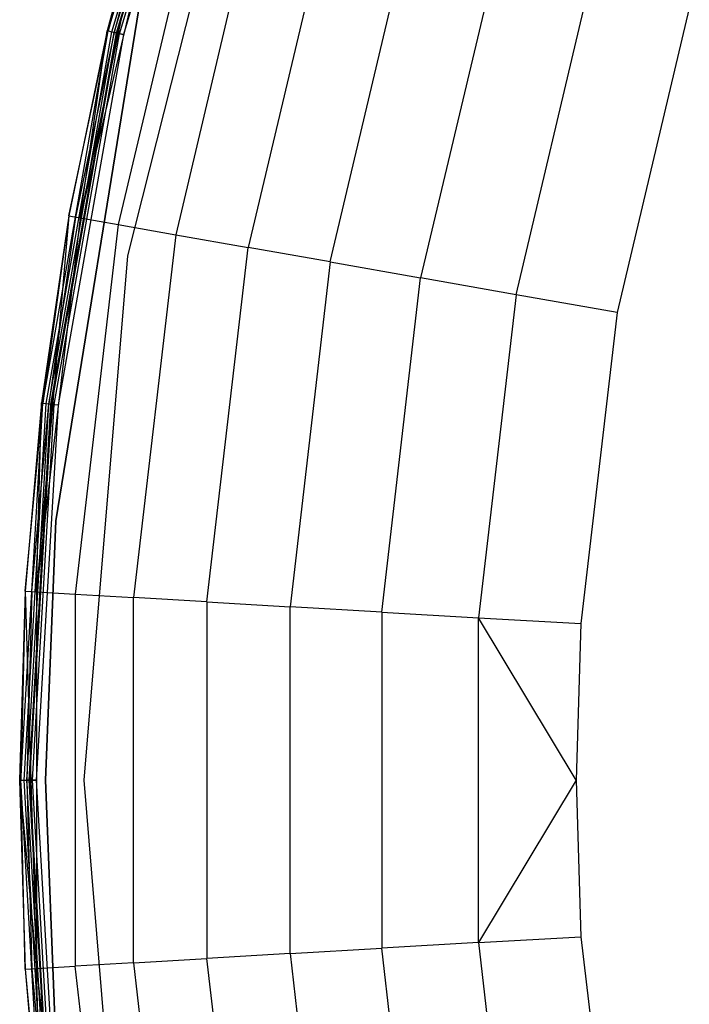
# Model space of a CAD drawing. Extents: x -38.6 to 39.4, y -37.8 to 40.2.
# Tile 10 of 49: x -38.6 to -30.6, y -1.5 to 10.3. Entities that reach past the tile are written whole.
import ezdxf

# ---------------------------------------------------------------- set-up
doc = ezdxf.new("R2010")
doc.units = 0
doc.header["$LTSCALE"] = 2.54
doc.layers.get('0').update_dxf_attribs({"color": 13, "linetype": 'CONTINUOUS'})

# ---------------------------------------------------------------- blocks, each defined once
blk = doc.blocks.new('GRUPUJ_1')
at = {"color": 0}
for p, q in [((1.064, 48.002, 0.129), (2.365, 52.346, 0.129)), ((1.064, 48.002, 0.129), (2.365, 52.346, 0.129)), ((1.106, 47.992, 0.061), (2.405, 52.331, 0.061)), ((1.106, 47.992, 0.061), (2.405, 52.331, 0.061)), ((1.137, 47.984, 0.157), (2.435, 52.32, 0.157)), ((1.137, 47.984, 0.157), (2.435, 52.32, 0.157)), ((1.162, 47.978, 0.117), (2.459, 52.311, 0.117)), ((1.162, 47.978, 0.117), (2.459, 52.311, 0.117)), ((1.17, 47.976, 0.016), (2.467, 52.309, 0.016)), ((1.17, 47.976, 0.016), (2.467, 52.309, 0.016)), ((1.2, 47.969, 0.09), (2.496, 52.298, 0.09)), ((1.2, 47.969, 0.09), (2.496, 52.298, 0.09)), ((2.54, 52.282), (1.246, 47.958)), ((2.54, 52.282), (1.246, 47.958)), ((2.54, 52.282, 0.08), (1.246, 47.958, 0.08)), ((2.54, 52.282, 0.08), (1.246, 47.958, 0.08)), ((2.844, 51.424, 0.08), (1.294, 45.302, 0.08)), ((2.844, 51.424), (1.294, 45.302)), ((2.844, 51.424), (1.294, 45.302)), ((2.844, 51.424, 0.08), (1.294, 45.302, 0.08)), ((1.639, 50.196, 0.207), (0.727, 45.759, 2.461)), ((1.639, 50.196, 0.207), (0.727, 45.759, 2.461)), ((1.77, 50.157, 2.461), (0.727, 45.759, 2.461)), ((1.77, 50.157, 2.461), (0.727, 45.759, 2.461)), ((1.639, 50.196, 0.207), (1.051, 48.005, 0.207)), ((1.639, 50.196, 0.207), (1.051, 48.005, 0.207)), ((1.639, 50.196, 0.207), (1.064, 48.002, 0.129)), ((1.639, 50.196, 0.207), (1.064, 48.002, 0.129)), ((1.715, 50.173, 0.204), (1.137, 47.984, 0.157)), ((2.215, 50.024, 5.967), (1.185, 45.678, 5.967)), ((2.215, 50.024, 5.967), (1.185, 45.678, 5.967)), ((2.887, 49.823, 8.891), (1.876, 45.556, 8.891)), ((2.887, 49.823, 8.891), (1.876, 45.556, 8.891)), ((3.734, 49.569, 11.259), (2.747, 45.402, 11.259)), ((3.734, 49.569, 11.259), (2.747, 45.402, 11.259)), ((3.732, 45.229, 13.09), (4.693, 49.282, 13.09)), ((3.732, 45.229, 13.09), (4.693, 49.282, 13.09)), ((5.749, 48.966, 14.481), (4.818, 45.037, 14.481)), ((5.749, 48.966, 14.481), (4.818, 45.037, 14.481)), ((5.966, 44.835, 15.456), (6.866, 48.631, 15.456)), ((5.966, 44.835, 15.456), (6.866, 48.631, 15.456)), ((0.434, 42.123, 0.2), (1.433, 48.27, 0.2)), ((1.433, 48.27, 0.08), (0.434, 42.123, 0.08)), ((1.433, 48.27, 0.08), (0.434, 42.123, 0.08)), ((0.434, 42.123, 0.2), (1.433, 48.27, 0.2)), ((1.433, 48.27, 0.08), (0.434, 42.123, 0.08)), ((8.046, 48.278, 16.06), (7.179, 44.621, 16.06)), ((8.046, 48.278, 16.06), (7.179, 44.621, 16.06)), ((0.277, 43.536, 0.129), (1.064, 48.002, 0.129)), ((0.277, 43.536, 0.129), (1.064, 48.002, 0.129)), ((0.319, 43.531, 0.061), (1.106, 47.992, 0.061)), ((0.319, 43.531, 0.061), (1.106, 47.992, 0.061)), ((1.051, 48.005, 0.207), (0.593, 45.782, 0.207)), ((1.051, 48.005, 0.207), (0.593, 45.782, 0.207)), ((0.593, 45.782, 0.207), (1.064, 48.002, 0.129)), ((0.593, 45.782, 0.207), (1.064, 48.002, 0.129)), ((0.727, 45.759, 2.461), (1.051, 48.005, 0.207)), ((0.727, 45.759, 2.461), (1.051, 48.005, 0.207)), ((1.064, 48.002, 0.129), (1.051, 48.005, 0.207)), ((1.064, 48.002, 0.129), (1.051, 48.005, 0.207)), ((1.064, 48.002, 0.129), (1.106, 47.992, 0.061)), ((1.064, 48.002, 0.129), (1.106, 47.992, 0.061)), ((1.106, 47.992, 0.061), (1.17, 47.976, 0.016)), ((1.106, 47.992, 0.061), (1.17, 47.976, 0.016)), ((0.351, 43.527, 0.157), (1.137, 47.984, 0.157)), ((0.351, 43.527, 0.157), (1.137, 47.984, 0.157)), ((0.376, 43.524, 0.117), (1.162, 47.978, 0.117)), ((0.376, 43.524, 0.117), (1.162, 47.978, 0.117)), ((0.385, 43.523, 0.016), (1.17, 47.976, 0.016)), ((0.385, 43.523, 0.016), (1.17, 47.976, 0.016)), ((0.416, 43.519, 0.09), (1.2, 47.969, 0.09)), ((0.416, 43.519, 0.09), (1.2, 47.969, 0.09)), ((1.246, 47.958), (0.462, 43.514)), ((1.246, 47.958), (0.462, 43.514)), ((1.246, 47.958, 0.08), (0.462, 43.514, 0.08)), ((1.246, 47.958, 0.08), (0.462, 43.514, 0.08)), ((1.137, 47.984, 0.157), (0.671, 45.768, 0.204)), ((1.162, 47.978, 0.117), (1.137, 47.984, 0.157)), ((1.162, 47.978, 0.117), (1.137, 47.984, 0.157)), ((1.2, 47.969, 0.09), (1.162, 47.978, 0.117)), ((1.2, 47.969, 0.09), (1.162, 47.978, 0.117)), ((1.17, 47.976, 0.016), (1.246, 47.958)), ((1.17, 47.976, 0.016), (1.246, 47.958)), ((1.246, 47.958, 0.08), (1.2, 47.969, 0.09)), ((1.246, 47.958, 0.08), (1.2, 47.969, 0.09)), ((0.593, 45.782, 0.207), (0.202, 41.269, 2.461)), ((0.593, 45.782, 0.207), (0.202, 41.269, 2.461)), ((0.727, 45.759, 2.461), (0.202, 41.269, 2.461)), ((0.727, 45.759, 2.461), (0.202, 41.269, 2.461)), ((0.593, 45.782, 0.207), (0.264, 43.537, 0.207)), ((0.593, 45.782, 0.207), (0.264, 43.537, 0.207)), ((0.593, 45.782, 0.207), (0.277, 43.536, 0.129)), ((0.593, 45.782, 0.207), (0.277, 43.536, 0.129)), ((0.671, 45.768, 0.204), (0.351, 43.527, 0.157)), ((0.593, 45.782, 0.207), (0.727, 45.759, 2.461)), ((0.593, 45.782, 0.207), (0.727, 45.759, 2.461)), ((0.727, 45.759, 2.461), (1.185, 45.678, 5.967)), ((0.727, 45.759, 2.461), (1.185, 45.678, 5.967)), ((1.185, 45.678, 5.967), (0.666, 41.242, 5.967)), ((1.185, 45.678, 5.967), (0.666, 41.242, 5.967)), ((1.185, 45.678, 5.967), (1.876, 45.556, 8.891)), ((1.185, 45.678, 5.967), (1.876, 45.556, 8.891)), ((1.876, 45.556, 8.891), (1.367, 41.201, 8.891)), ((1.876, 45.556, 8.891), (1.367, 41.201, 8.891)), ((1.876, 45.556, 8.891), (2.747, 45.402, 11.259)), ((1.876, 45.556, 8.891), (2.747, 45.402, 11.259)), ((2.25, 41.149, 11.259), (2.747, 45.402, 11.259)), ((2.25, 41.149, 11.259), (2.747, 45.402, 11.259)), ((3.732, 45.229, 13.09), (2.747, 45.402, 11.259)), ((3.732, 45.229, 13.09), (2.747, 45.402, 11.259)), ((1.294, 45.302, 0.08), (0.772, 39.009, 0.08)), ((1.294, 45.302), (0.772, 39.009)), ((1.294, 45.302), (0.772, 39.009)), ((1.294, 45.302, 0.08), (0.772, 39.009, 0.08)), ((1.294, 45.302), (1.294, 45.302, 0.08)), ((1.294, 45.302), (1.294, 45.302, 0.08)), ((3.732, 45.229, 13.09), (3.249, 41.091, 13.09)), ((3.732, 45.229, 13.09), (3.249, 41.091, 13.09)), ((3.732, 45.229, 13.09), (4.818, 45.037, 14.481)), ((3.732, 45.229, 13.09), (4.818, 45.037, 14.481)), ((4.35, 41.027, 14.481), (4.818, 45.037, 14.481)), ((4.35, 41.027, 14.481), (4.818, 45.037, 14.481)), ((5.966, 44.835, 15.456), (4.818, 45.037, 14.481)), ((5.966, 44.835, 15.456), (4.818, 45.037, 14.481)), ((5.966, 44.835, 15.456), (5.513, 40.959, 15.456)), ((5.966, 44.835, 15.456), (5.513, 40.959, 15.456)), ((7.179, 44.621, 16.06), (5.966, 44.835, 15.456)), ((7.179, 44.621, 16.06), (5.966, 44.835, 15.456)), ((7.179, 44.621, 16.06), (6.743, 40.888, 16.06)), ((7.179, 44.621, 16.06), (6.743, 40.888, 16.06)), ((0.013, 39.009, 0.129), (0.277, 43.536, 0.129)), ((0.013, 39.009, 0.129), (0.277, 43.536, 0.129)), ((0.056, 39.009, 0.061), (0.319, 43.531, 0.061)), ((0.056, 39.009, 0.061), (0.319, 43.531, 0.061)), ((0.264, 43.537, 0.207), (0.066, 41.277, 0.207)), ((0.264, 43.537, 0.207), (0.066, 41.277, 0.207)), ((0.066, 41.277, 0.207), (0.277, 43.536, 0.129)), ((0.066, 41.277, 0.207), (0.277, 43.536, 0.129)), ((0.088, 39.009, 0.157), (0.351, 43.527, 0.157)), ((0.088, 39.009, 0.157), (0.351, 43.527, 0.157)), ((0.113, 39.009, 0.117), (0.376, 43.524, 0.117)), ((0.113, 39.009, 0.117), (0.376, 43.524, 0.117)), ((0.122, 39.009, 0.016), (0.385, 43.523, 0.016)), ((0.122, 39.009, 0.016), (0.385, 43.523, 0.016)), ((0.146, 41.272, 0.204), (0.351, 43.527, 0.157)), ((0.153, 39.009, 0.09), (0.416, 43.519, 0.09)), ((0.153, 39.009, 0.09), (0.416, 43.519, 0.09)), ((0.462, 43.514), (0.2, 39.009)), ((0.462, 43.514), (0.2, 39.009)), ((0.462, 43.514, 0.08), (0.2, 39.009, 0.08)), ((0.462, 43.514, 0.08), (0.2, 39.009, 0.08)), ((0.202, 41.269, 2.461), (0.264, 43.537, 0.207)), ((0.202, 41.269, 2.461), (0.264, 43.537, 0.207)), ((0.277, 43.536, 0.129), (0.264, 43.537, 0.207)), ((0.277, 43.536, 0.129), (0.264, 43.537, 0.207)), ((0.277, 43.536, 0.129), (0.319, 43.531, 0.061)), ((0.277, 43.536, 0.129), (0.319, 43.531, 0.061)), ((0.319, 43.531, 0.061), (0.385, 43.523, 0.016)), ((0.319, 43.531, 0.061), (0.385, 43.523, 0.016)), ((0.351, 43.527, 0.157), (0.376, 43.524, 0.117)), ((0.351, 43.527, 0.157), (0.376, 43.524, 0.117)), ((0.376, 43.524, 0.117), (0.416, 43.519, 0.09)), ((0.376, 43.524, 0.117), (0.416, 43.519, 0.09)), ((0.385, 43.523, 0.016), (0.462, 43.514)), ((0.385, 43.523, 0.016), (0.462, 43.514)), ((0.416, 43.519, 0.09), (0.462, 43.514, 0.08)), ((0.416, 43.519, 0.09), (0.462, 43.514, 0.08)), ((0.434, 42.123, 0.08), (0.309, 39.009, 0.08)), ((0.309, 39.009, 0.2), (0.434, 42.123, 0.2)), ((0.434, 42.123, 0.08), (0.309, 39.009, 0.08)), ((0.309, 39.009, 0.2), (0.434, 42.123, 0.2)), ((0.434, 42.123, 0.08), (0.309, 39.009, 0.08)), ((0.434, 42.123, 0.2), (0.434, 42.123, 0.08)), ((0.434, 42.123, 0.2), (0.434, 42.123, 0.08)), ((0.066, 41.277, 0.207), (0, 39.009, 0.207)), ((0.066, 41.277, 0.207), (0, 39.009, 0.207)), ((0.066, 41.277, 0.207), (0.013, 39.009, 0.129)), ((0.066, 41.277, 0.207), (0.013, 39.009, 0.129)), ((0.066, 41.277, 0.207), (0.202, 41.269, 2.461)), ((0.066, 41.277, 0.207), (0.202, 36.748, 2.461)), ((0.066, 41.277, 0.207), (0.202, 41.269, 2.461)), ((0.066, 41.277, 0.207), (0.202, 36.748, 2.461)), ((0.146, 41.272, 0.204), (0.088, 39.009, 0.157)), ((0.202, 41.269, 2.461), (0.666, 41.242, 5.967)), ((0.202, 41.269, 2.461), (0.202, 36.748, 2.461)), ((0.202, 41.269, 2.461), (0.666, 41.242, 5.967)), ((0.202, 41.269, 2.461), (0.202, 36.748, 2.461)), ((0.666, 41.242, 5.967), (0.666, 36.775, 5.967)), ((0.666, 41.242, 5.967), (1.367, 41.201, 8.891)), ((0.666, 41.242, 5.967), (1.367, 41.201, 8.891)), ((0.666, 41.242, 5.967), (0.666, 36.775, 5.967)), ((1.367, 36.816, 8.891), (1.367, 41.201, 8.891)), ((2.25, 41.149, 11.259), (1.367, 41.201, 8.891)), ((1.367, 36.816, 8.891), (1.367, 41.201, 8.891)), ((2.25, 41.149, 11.259), (1.367, 41.201, 8.891)), ((2.25, 41.149, 11.259), (2.25, 36.868, 11.259)), ((2.25, 41.149, 11.259), (3.249, 41.091, 13.09)), ((2.25, 41.149, 11.259), (2.25, 36.868, 11.259)), ((2.25, 41.149, 11.259), (3.249, 41.091, 13.09)), ((4.35, 41.027, 14.481), (3.249, 41.091, 13.09)), ((3.249, 36.926, 13.09), (3.249, 41.091, 13.09)), ((4.35, 41.027, 14.481), (3.249, 41.091, 13.09)), ((3.249, 36.926, 13.09), (3.249, 41.091, 13.09)), ((4.35, 41.027, 14.481), (5.513, 40.959, 15.456)), ((4.35, 41.027, 14.481), (4.35, 36.99, 14.481)), ((4.35, 41.027, 14.481), (5.513, 40.959, 15.456)), ((4.35, 41.027, 14.481), (4.35, 36.99, 14.481)), ((5.513, 40.959, 15.456), (6.743, 40.888, 16.06)), ((5.513, 37.058, 15.456), (5.513, 40.959, 15.456)), ((5.513, 37.058, 15.456), (5.513, 40.959, 15.456)), ((6.688, 39.009, 16.06), (5.513, 40.959, 15.456)), ((6.688, 39.009, 16.06), (5.513, 40.959, 15.456)), ((5.513, 40.959, 15.456), (6.743, 40.888, 16.06)), ((6.743, 40.888, 16.06), (6.688, 39.009, 16.06)), ((6.743, 40.888, 16.06), (6.688, 39.009, 16.06)), ((0, 39.009, 0.207), (0.202, 36.748, 2.461)), ((0, 39.009, 0.207), (0.066, 36.74, 0.207)), ((0, 39.009, 0.207), (0.202, 36.748, 2.461)), ((0, 39.009, 0.207), (0.013, 39.009, 0.129)), ((0, 39.009, 0.207), (0.066, 36.74, 0.207)), ((0, 39.009, 0.207), (0.013, 39.009, 0.129)), ((0.277, 34.481, 0.129), (0.013, 39.009, 0.129)), ((0.013, 39.009, 0.129), (0.056, 39.009, 0.061)), ((0.013, 39.009, 0.129), (0.056, 39.009, 0.061)), ((0.066, 36.74, 0.207), (0.013, 39.009, 0.129)), ((0.066, 36.74, 0.207), (0.013, 39.009, 0.129)), ((0.277, 34.481, 0.129), (0.013, 39.009, 0.129)), ((0.319, 34.486, 0.061), (0.056, 39.009, 0.061)), ((0.056, 39.009, 0.061), (0.122, 39.009, 0.016)), ((0.319, 34.486, 0.061), (0.056, 39.009, 0.061)), ((0.056, 39.009, 0.061), (0.122, 39.009, 0.016)), ((0.351, 34.49, 0.157), (0.088, 39.009, 0.157)), ((0.088, 39.009, 0.157), (0.146, 36.745, 0.204)), ((0.113, 39.009, 0.117), (0.088, 39.009, 0.157)), ((0.113, 39.009, 0.117), (0.088, 39.009, 0.157)), ((0.351, 34.49, 0.157), (0.088, 39.009, 0.157)), ((0.376, 34.493, 0.117), (0.113, 39.009, 0.117)), ((0.153, 39.009, 0.09), (0.113, 39.009, 0.117)), ((0.153, 39.009, 0.09), (0.113, 39.009, 0.117)), ((0.376, 34.493, 0.117), (0.113, 39.009, 0.117)), ((0.122, 39.009, 0.016), (0.2, 39.009)), ((0.385, 34.494, 0.016), (0.122, 39.009, 0.016)), ((0.122, 39.009, 0.016), (0.2, 39.009)), ((0.385, 34.494, 0.016), (0.122, 39.009, 0.016)), ((0.416, 34.498, 0.09), (0.153, 39.009, 0.09)), ((0.2, 39.009, 0.08), (0.153, 39.009, 0.09)), ((0.2, 39.009, 0.08), (0.153, 39.009, 0.09)), ((0.416, 34.498, 0.09), (0.153, 39.009, 0.09)), ((0.2, 39.009), (0.462, 34.503)), ((0.2, 39.009), (0.462, 34.503)), ((0.2, 39.009, 0.08), (0.462, 34.503, 0.08)), ((0.2, 39.009, 0.08), (0.462, 34.503, 0.08)), ((0.309, 39.009, 0.2), (0.309, 39.009, 0.08)), ((0.309, 39.009, 0.08), (0.434, 35.894, 0.08)), ((0.434, 35.894, 0.2), (0.309, 39.009, 0.2)), ((0.309, 39.009, 0.08), (0.434, 35.894, 0.08)), ((0.309, 39.009, 0.2), (0.309, 39.009, 0.08)), ((0.434, 35.894, 0.2), (0.309, 39.009, 0.2)), ((0.309, 39.009, 0.08), (0.434, 35.894, 0.08)), ((0.772, 39.009, 0.08), (1.294, 32.715, 0.08)), ((0.772, 39.009), (1.294, 32.715)), ((0.772, 39.009, 0.08), (0.772, 39.009)), ((0.772, 39.009), (1.294, 32.715)), ((0.772, 39.009, 0.08), (0.772, 39.009)), ((0.772, 39.009, 0.08), (1.294, 32.715, 0.08)), ((6.688, 39.009, 16.06), (5.513, 37.058, 15.456)), ((6.688, 39.009, 16.06), (5.513, 37.058, 15.456)), ((6.688, 39.009, 16.06), (6.743, 37.129, 16.06)), ((6.688, 39.009, 16.06), (6.743, 37.129, 16.06)), ((5.513, 37.058, 15.456), (6.743, 37.129, 16.06)), ((5.513, 37.058, 15.456), (6.743, 37.129, 16.06)), ((6.743, 37.129, 16.06), (7.179, 33.396, 16.06)), ((6.743, 37.129, 16.06), (7.179, 33.396, 16.06)), ((5.513, 37.058, 15.456), (4.35, 36.99, 14.481)), ((5.513, 37.058, 15.456), (4.35, 36.99, 14.481)), ((5.513, 37.058, 15.456), (5.966, 33.182, 15.456)), ((5.513, 37.058, 15.456), (5.966, 33.182, 15.456)), ((3.249, 36.926, 13.09), (2.25, 36.868, 11.259)), ((3.249, 36.926, 13.09), (2.25, 36.868, 11.259)), ((3.249, 36.926, 13.09), (4.35, 36.99, 14.481)), ((3.249, 36.926, 13.09), (4.35, 36.99, 14.481)), ((3.249, 36.926, 13.09), (3.732, 32.788, 13.09)), ((3.249, 36.926, 13.09), (3.732, 32.788, 13.09)), ((4.818, 32.98, 14.481), (4.35, 36.99, 14.481)), ((4.818, 32.98, 14.481), (4.35, 36.99, 14.481)), ((0.202, 36.748, 2.461), (0.666, 36.775, 5.967)), ((0.202, 36.748, 2.461), (0.666, 36.775, 5.967)), ((1.367, 36.816, 8.891), (0.666, 36.775, 5.967)), ((1.367, 36.816, 8.891), (0.666, 36.775, 5.967)), ((1.185, 32.339, 5.967), (0.666, 36.775, 5.967)), ((1.185, 32.339, 5.967), (0.666, 36.775, 5.967)), ((1.367, 36.816, 8.891), (2.25, 36.868, 11.259)), ((1.367, 36.816, 8.891), (2.25, 36.868, 11.259)), ((1.367, 36.816, 8.891), (1.876, 32.461, 8.891)), ((1.367, 36.816, 8.891), (1.876, 32.461, 8.891)), ((2.747, 32.615, 11.259), (2.25, 36.868, 11.259)), ((2.747, 32.615, 11.259), (2.25, 36.868, 11.259)), ((0.066, 36.74, 0.207), (0.202, 36.748, 2.461)), ((0.066, 36.74, 0.207), (0.202, 36.748, 2.461)), ((0.066, 36.74, 0.207), (0.264, 34.48, 0.207)), ((0.066, 36.74, 0.207), (0.264, 34.48, 0.207)), ((0.066, 36.74, 0.207), (0.277, 34.481, 0.129)), ((0.066, 36.74, 0.207), (0.277, 34.481, 0.129)), ((0.146, 36.745, 0.204), (0.351, 34.49, 0.157)), ((0.202, 36.748, 2.461), (0.727, 32.259, 2.461)), ((0.264, 34.48, 0.207), (0.202, 36.748, 2.461)), ((0.264, 34.48, 0.207), (0.202, 36.748, 2.461)), ((0.202, 36.748, 2.461), (0.727, 32.259, 2.461))]:
    blk.add_line(p, q, dxfattribs=at)

msp = doc.modelspace()

# ---------------------------------------------------------------- block references
at = {"color": 0}
msp.add_blockref('GRUPUJ_1', (-38.605, -37.842, 0.16), dxfattribs=at)

doc.saveas('drawing.dxf')
